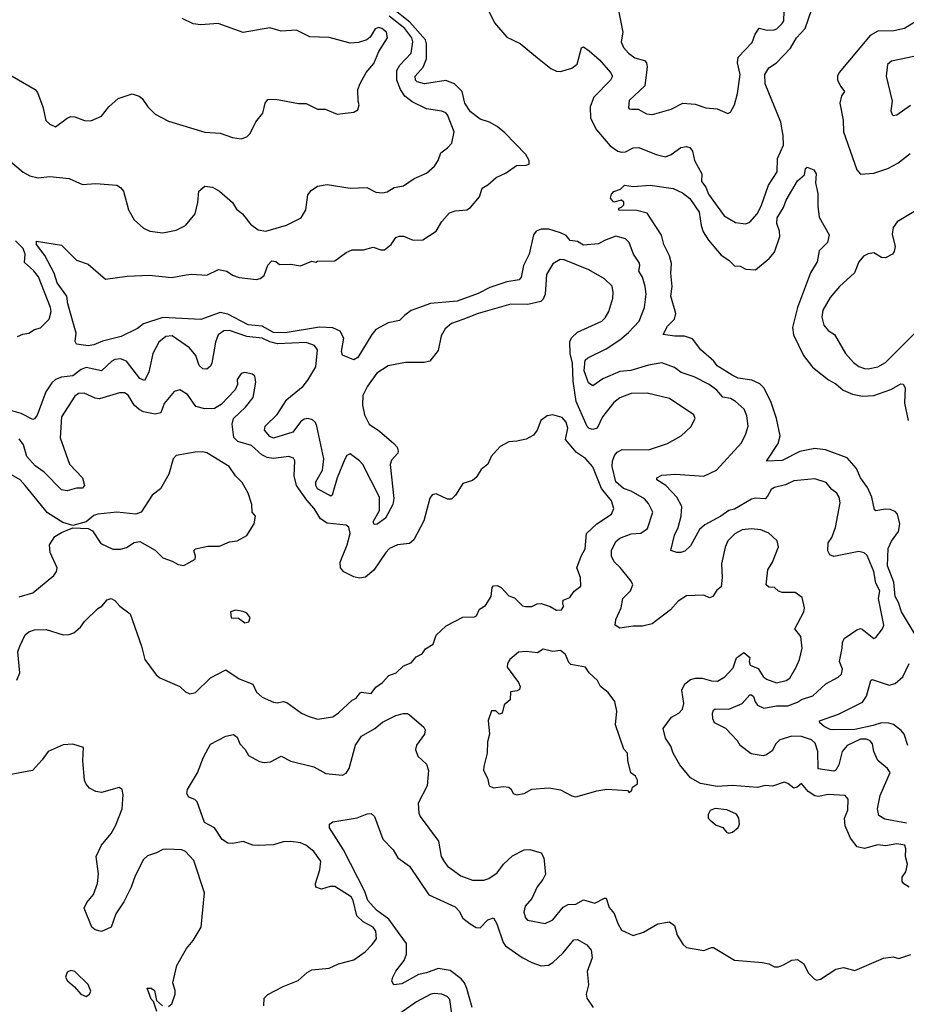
# Model space of a CAD drawing. Extents: x 1843161 to 1959474, y 907081 to 1016326.
# Tile 6 of 256: x 1854167 to 1858804, y 915672 to 920821. Entities that reach past the tile are written whole.
import ezdxf

# ---------------------------------------------------------------- set-up
doc = ezdxf.new("R2010")
doc.units = 0

msp = doc.modelspace()

# ---------------------------------------------------------------- linework, layer by layer
at = {"layer": '0CON20XD'}
for points in [[(1858078.6, 918328.6), (1858065, 918314.7), (1858015, 918318.8), (1857995, 918314.1), (1857905, 918262), (1857875, 918254.6), (1857834.5, 918225), (1857749.9, 918180.1), (1857723.1, 918155), (1857675, 918069.2), (1857645, 918042.5), (1857625, 918034.2), (1857604.2, 918034.2), (1857573.3, 918045), (1857592.3, 918125), (1857611.1, 918165), (1857626.9, 918225), (1857630.8, 918275), (1857604.5, 918325), (1857546, 918386), (1857498.8, 918415), (1857500, 918425), (1857525, 918438.5), (1857596.4, 918443.6), (1857745, 918434.6), (1857811.4, 918465), (1857941.4, 918608.6), (1857965.4, 918654.6), (1857976.5, 918695), (1857970.3, 918750.3), (1857956.2, 918785), (1857910, 918825), (1857885, 918840), (1857845, 918846.7), (1857813.6, 918883.6), (1857772.4, 918912.4), (1857694.1, 918954.1), (1857626.5, 918976.5), (1857591.5, 919001.5), (1857525, 919027.3), (1857455, 919013.6), (1857363.7, 918986.3), (1857305, 918981.9), (1857217.3, 918942.7), (1857165, 918906.7), (1857141.4, 918921.4), (1857120, 918985), (1857125, 919040), (1857138.1, 919051.9), (1857235, 919099.6), (1857305, 919146.2), (1857350.9, 919185), (1857406.8, 919245), (1857434, 919315), (1857442.8, 919385), (1857438.6, 919425), (1857423.8, 919473.8), (1857404.7, 919505), (1857410.9, 919535), (1857407.8, 919547.8), (1857377.7, 919595), (1857354.5, 919655), (1857334.7, 919674.7), (1857285, 919688), (1857225, 919666.7), (1857195, 919649.1), (1857115, 919642.4), (1857085, 919661.2), (1857046.8, 919666.8), (1857025, 919691.9), (1856995, 919706.8), (1856935, 919725.3), (1856895, 919726.2), (1856868.6, 919715), (1856853.7, 919696.3), (1856830.9, 919595), (1856801.1, 919535), (1856789.6, 919475), (1856779.3, 919460.8), (1856715, 919450), (1856625, 919421.1), (1856565, 919388.5), (1856455, 919349.7), (1856315, 919336.2), (1856215, 919300), (1856181.4, 919275), (1856152.6, 919247.4), (1856095, 919235.6), (1856029.5, 919200.5), (1856008.1, 919175), (1855935.6, 919055), (1855915, 919042.9), (1855855, 919066.5), (1855850.6, 919085), (1855862.6, 919155), (1855842.5, 919192.5), (1855805, 919209.6), (1855735, 919213.8), (1855555, 919182.6), (1855495, 919184.4), (1855435, 919218.2), (1855361.1, 919225), (1855255, 919280.9), (1855215, 919289), (1855115, 919252.5), (1854915, 919264.2), (1854815, 919230), (1854783.2, 919206.8), (1854697.5, 919165), (1854599.3, 919140.7), (1854555, 919121.4), (1854525, 919116), (1854465, 919123.3), (1854457.7, 919137.7), (1854461.7, 919181.7), (1854419.4, 919335), (1854414.4, 919375), (1854363.3, 919445), (1854347.5, 919495), (1854297.9, 919587.9), (1854254.5, 919645), (1854255, 919662.5), (1854385, 919642.5), (1854465, 919563.3), (1854525, 919543.3), (1854615, 919463.8), (1854729.7, 919480.3), (1854845, 919484.5), (1854963, 919473), (1855037.2, 919487.2), (1855065, 919490.8), (1855145.4, 919484.6), (1855206.2, 919513.8), (1855251.2, 919505), (1855280.8, 919485), (1855315, 919473.2), (1855405, 919462.9), (1855425, 919468.1), (1855446.4, 919483.6), (1855465, 919537.5), (1855485, 919560), (1855507, 919557), (1855525, 919540), (1855585, 919542.5), (1855635, 919533.3), (1855695, 919557.5), (1855715, 919552.5), (1855725, 919557.5), (1855815, 919560), (1855875, 919603.3), (1855905, 919616.7), (1855965, 919617.5), (1856015, 919631.2), (1856055, 919616.7), (1856075, 919616.7), (1856110, 919645), (1856135, 919682.5), (1856150.8, 919689.2), (1856175, 919688.6), (1856225, 919668.5), (1856275, 919668.9), (1856344.7, 919715.3), (1856375.6, 919765), (1856415, 919810), (1856445, 919821.8), (1856505, 919826.9), (1856525, 919839.2), (1856572.5, 919895), (1856585, 919940), (1856615, 919956.8), (1856658.8, 919995), (1856710.5, 920019.5), (1856765, 920058.8), (1856815, 920059.4), (1856831.2, 920065), (1856830.8, 920085), (1856814.4, 920115), (1856705, 920229.2), (1856665, 920262.4), (1856624.5, 920285), (1856575, 920299.8), (1856525, 920338.8), (1856494.4, 920385), (1856480.7, 920445), (1856441.6, 920485), (1856395, 920502.9), (1856285, 920484.6), (1856245, 920495.6), (1856237.3, 920505), (1856235.5, 920525), (1856277.7, 920572.3), (1856294.2, 920615.8), (1856294.2, 920695), (1856288.8, 920715), (1856207.4, 920807.4), (1856115, 920881.1)], [(1856621.4, 920865), (1856650, 920805), (1856715, 920730), (1856785, 920695.6), (1856875, 920621.9), (1856945, 920565.8), (1856975, 920552), (1856995, 920550), (1857055, 920567.5), (1857082.4, 920587.6), (1857105, 920673.8), (1857115, 920678), (1857145, 920658.6), (1857200.1, 920610.1), (1857256.9, 920545), (1857266.7, 920525), (1857257.1, 920505), (1857170.6, 920415), (1857150.7, 920365), (1857151.9, 920305), (1857183.6, 920245), (1857255, 920161.8), (1857295, 920133.5), (1857315, 920127.5), (1857335, 920129.5), (1857375, 920150.4), (1857405, 920152.9), (1857495, 920115.3), (1857545, 920102.9), (1857575, 920116.2), (1857625, 920153.3), (1857655, 920157.5), (1857672, 920152), (1857685, 920133.8), (1857696.2, 920085), (1857734.6, 920015), (1857733.6, 919975), (1857755.4, 919945), (1857769.3, 919909.3), (1857851.2, 919795), (1857910, 919760), (1857965, 919753.5), (1857985, 919761.9), (1858024.4, 919805), (1858045, 919845.8), (1858082.7, 919955), (1858128.5, 920025), (1858129.7, 920095), (1858161.1, 920165), (1858160.3, 920215), (1858148, 920285), (1858065.4, 920485), (1858064, 920535), (1858085, 920569.4), (1858125, 920595.7), (1858197.9, 920672.1), (1858229.2, 920725), (1858274.7, 920775), (1858310.7, 920875)], [(1857293.5, 920895), (1857320.8, 920755), (1857312.9, 920705), (1857324.4, 920675), (1857350.6, 920645), (1857385, 920622.1), (1857435, 920608.2), (1857445.2, 920595.2), (1857448.8, 920575), (1857436.4, 920475), (1857355, 920397.5), (1857350.7, 920360.7), (1857354, 920354), (1857367.7, 920352.3), (1857402.3, 920352.3), (1857445, 920328.8), (1857475.8, 920324.2), (1857575, 920352.9), (1857635, 920384.6), (1857699.1, 920379.1), (1857755, 920360), (1857815, 920354), (1857870.7, 920330.7), (1857885, 920337.5), (1857906, 920375), (1857920.8, 920435), (1857934.4, 920535), (1857921.2, 920595), (1857925.4, 920625), (1857998.3, 920701.7), (1858013.8, 920745), (1858035, 920776.2), (1858075.8, 920765.8), (1858112.3, 920767.7), (1858126.8, 920773.2), (1858155, 920800.5), (1858163.8, 920815), (1858165.9, 920865)], [(1853988.8, 920835), (1854004.1, 920814.1), (1854007.7, 920787.7), (1853992.9, 920735), (1853994, 920675), (1853976.2, 920615), (1853985, 920592.5), (1854005, 920576.7), (1854050, 920565), (1854095, 920543.8), (1854248.8, 920455), (1854260.3, 920440.3), (1854288.8, 920365), (1854304.1, 920294.1), (1854324.1, 920274.1)], [(1854108.1, 920088.1), (1854185, 920023.3), (1854220, 920005), (1854264.5, 919994.5), (1854325, 920000.6), (1854425, 919989.5), (1854495, 919959.4), (1854565, 919964.2), (1854675.6, 919955.6), (1854695, 919943.8), (1854710, 919925), (1854736.2, 919826.2), (1854765.6, 919775), (1854815, 919730), (1854847.5, 919715), (1854915.6, 919705.6), (1854985, 919720.6), (1855034.6, 919745.4), (1855083.9, 919806.1), (1855099.1, 919865), (1855104.3, 919925), (1855135, 919950), (1855175, 919944.3), (1855212.5, 919925), (1855280.8, 919865), (1855300.7, 919830.7), (1855332, 919805), (1855375, 919751.2), (1855415, 919722.5), (1855455, 919715.6), (1855562.9, 919747.1), (1855640, 919785), (1855664.2, 919825.8), (1855674.5, 919905), (1855692.3, 919927.7), (1855725, 919950.3), (1855775, 919958.9), (1855895, 919940.4), (1855983.3, 919943.3), (1856029.7, 919919.7), (1856065, 919915.6), (1856088.7, 919921.3), (1856125, 919942.5), (1856175, 919952), (1856229.6, 919990.4), (1856295, 920017.5), (1856336.2, 920055), (1856356.2, 920085), (1856370, 920125), (1856405, 920150), (1856426.7, 920175), (1856438.8, 920235), (1856405, 920322.5), (1856395, 920333.8), (1856375, 920342), (1856295, 920354.5), (1856220.5, 920390.5), (1856180.5, 920420.5), (1856158.7, 920455), (1856139.8, 920505), (1856138.8, 920555), (1856155, 920582.8), (1856214.4, 920645.6), (1856223.7, 920705), (1856218.3, 920725), (1856182.1, 920775), (1856099.7, 920839.7)], [(1854324.1, 920274.1), (1854355, 920261.2), (1854415, 920305.8), (1854435, 920313.8), (1854455, 920313.3), (1854505.8, 920294.2), (1854538.8, 920291.2), (1854595, 920316.2), (1854634, 920365), (1854681.3, 920408.7), (1854755, 920433.8), (1854791.2, 920421.2), (1854808.3, 920408.3), (1854836.7, 920365), (1854875, 920327.5), (1854945, 920290), (1855135, 920232.5), (1855215, 920228), (1855280, 920205), (1855325, 920197.5), (1855355, 920207.5), (1855372.5, 920225), (1855402.9, 920287.1), (1855438.3, 920331.7), (1855451.2, 920385), (1855465, 920403.3), (1855505, 920406), (1855625, 920383.3), (1855665, 920382.5), (1855725, 920352.5), (1855765, 920352.5), (1855827, 920327), (1855915, 920337.5), (1855935, 920350), (1855942.5, 920375), (1855936.7, 920395), (1855936.2, 920455), (1855947.5, 920487.5), (1855978.8, 920545), (1856018.3, 920591.7), (1856045.8, 920654.2), (1856090.8, 920725), (1856085.6, 920755), (1856061.2, 920775), (1856045, 920780), (1856027, 920773), (1856000.5, 920729.5), (1855982.5, 920715), (1855939.2, 920700.8), (1855895, 920697.5), (1855785, 920727.5), (1855685, 920730.6), (1855615, 920765.8), (1855535, 920761.2), (1855475, 920778.8), (1855335, 920754.2), (1855205, 920800), (1855115, 920794.2), (1855075, 920799.4), (1855017.6, 920827.6)], [(1858858.8, 920815), (1858793.8, 920775), (1858738.2, 920761.8), (1858655, 920760.3), (1858615, 920738.2), (1858452.7, 920545), (1858443.6, 920525), (1858443.5, 920505), (1858461.2, 920471.2), (1858480, 920445), (1858465, 920422), (1858456.2, 920385), (1858473.2, 920295), (1858475.3, 920234.7), (1858545, 920036.2), (1858565, 920013.3), (1858635, 920018.2), (1858706.8, 920043.2), (1858760.2, 920069.8), (1858825, 920121.1)], [(1858885, 920637.8), (1858725.9, 920604.1), (1858705, 920586.7), (1858698.8, 920525), (1858730, 920395), (1858723.3, 920345), (1858730, 920325), (1858735, 920320), (1858755, 920323.3), (1858826.4, 920373.6)], [(1857672.2, 919885), (1857720, 919815), (1857730.4, 919745), (1857741.8, 919711.8), (1857768.7, 919668.7), (1857835, 919589.2), (1857875, 919564), (1857905, 919534), (1857935, 919531.2), (1857965, 919516), (1858015, 919512), (1858087.1, 919572.9), (1858114.4, 919605), (1858142.5, 919687.5), (1858141.3, 919715), (1858127.5, 919755), (1858128.3, 919785), (1858161.1, 919838.9), (1858175, 919877.1), (1858235, 919978), (1858271.2, 920008.8), (1858277.5, 920042.5), (1858285, 920050), (1858320, 920035), (1858332.5, 920015), (1858328.3, 919968.3), (1858341.7, 919911.7), (1858341.2, 919845), (1858348.3, 919788.3), (1858400, 919695), (1858391.2, 919655), (1858347.5, 919612.5), (1858338.2, 919555), (1858303.1, 919496.9), (1858235.5, 919315), (1858209.3, 919210.7), (1858213.8, 919173.8), (1858266.9, 919065), (1858313.4, 919003.4), (1858397.8, 918937.8), (1858435, 918916.9), (1858473, 918883), (1858522, 918862), (1858575, 918851.8), (1858634.1, 918855.9), (1858723.1, 918886.9), (1858775, 918916), (1858787.5, 918915), (1858797.5, 918895), (1858793.8, 918815), (1858813.6, 918725)], [(1858855, 917598.1), (1858778, 917725), (1858763.7, 917773.7), (1858745.2, 917805), (1858738.9, 917878.9), (1858705, 917966), (1858709.5, 918055), (1858725.7, 918094.3), (1858763.9, 918145), (1858770, 918185), (1858757.8, 918235), (1858745, 918249.4), (1858720.3, 918260.3), (1858695, 918262.2), (1858645, 918252), (1858637.5, 918257.5), (1858623.3, 918323.3), (1858600.4, 918375), (1858565, 918426), (1858544.2, 918474.2), (1858495, 918529.3), (1858381.6, 918571.6), (1858325, 918579.2), (1858247.4, 918562.6), (1858155, 918516.7), (1858072.5, 918512.5), (1858133.3, 918605), (1858144.4, 918644.4), (1858125.4, 918735), (1858095.4, 918825), (1858058.5, 918895), (1858037.1, 918917.1), (1857995.3, 918935.3), (1857925, 918946.5), (1857892.9, 918962.9), (1857815, 919011.2), (1857797.6, 919035), (1857728.9, 919095), (1857685, 919151.9), (1857644.3, 919165.7), (1857594.2, 919165.8), (1857532.5, 919175), (1857555, 919217.5), (1857591.4, 919255), (1857598.9, 919285), (1857571.6, 919375), (1857578.8, 919425), (1857572.5, 919495), (1857575.4, 919545.4), (1857565.4, 919585.4), (1857535.7, 919645), (1857524.4, 919694.4), (1857448.3, 919808.3), (1857395, 919822.5), (1857300, 919825), (1857300, 919835), (1857315, 919840), (1857327, 919853), (1857326.1, 919866.1), (1857315, 919876.7), (1857275, 919866.7), (1857257, 919887), (1857261.7, 919908.3), (1857275, 919922.5), (1857310, 919935), (1857330, 919955), (1857375, 919948.8), (1857465, 919956), (1857585, 919938.6), (1857633.8, 919915), (1857672.2, 919885)], [(1858895, 919846.9), (1858756.4, 919763.6), (1858734.4, 919735), (1858729.6, 919699.6), (1858746.5, 919635), (1858741.1, 919608.9), (1858731.4, 919595), (1858695, 919575.4), (1858675, 919576.9), (1858635, 919601.8), (1858605, 919596.8), (1858580.8, 919585), (1858555.7, 919555), (1858532.2, 919497.8), (1858455, 919425.7), (1858405, 919368.6), (1858368.1, 919301.9), (1858361.8, 919265), (1858372.7, 919222.7), (1858395.7, 919195.7), (1858428.8, 919175), (1858485.4, 919075), (1858527.6, 919027.6), (1858555, 919006.7), (1858585, 918996.5), (1858605, 918994.6), (1858655, 919005.5), (1858695, 919028.2), (1858847.8, 919182.2)], [(1854155, 919164.5), (1854182.8, 919177.2), (1854215, 919182.2), (1854245, 919200.8), (1854275, 919210), (1854321.5, 919255), (1854331.8, 919295), (1854328.1, 919315), (1854266, 919476), (1854239.9, 919509.9), (1854191.5, 919551.5), (1854195.7, 919595), (1854184.7, 919625), (1854145.4, 919665)], [(1858497.8, 916687.8), (1858500, 916745), (1858484.5, 916764.5), (1858395, 916769.3), (1858345, 916759), (1858325, 916761.9), (1858291.1, 916785), (1858255, 916827.5), (1858232.7, 916807.3), (1858215, 916803.3), (1858185, 916827.1), (1858165, 916833.4), (1858105, 916813.5), (1858065, 916816.4), (1858025, 916806.1), (1857895, 916816), (1857815, 916811.4), (1857726.9, 916826.9), (1857676, 916856), (1857619.4, 916925), (1857584.8, 916984.8), (1857572.1, 917022.1), (1857543.9, 917063.9), (1857533.1, 917115), (1857575.3, 917174.7), (1857615, 917195.4), (1857633.3, 917215), (1857640.8, 917245), (1857629.5, 917315), (1857645, 917347.3), (1857675, 917371.1), (1857701.8, 917378.2), (1857737.2, 917377.2), (1857784.7, 917364.7), (1857817.1, 917362.9), (1857854.4, 917385), (1857898.7, 917431.3), (1857915.9, 917484.1), (1857955, 917511.2), (1857986.2, 917485), (1857981.8, 917465), (1857987.1, 917445), (1858028.9, 917428.9), (1858055, 917387.3), (1858072.3, 917372.3), (1858125, 917353.1), (1858175, 917365.5), (1858195, 917377.1), (1858228.5, 917435), (1858245.6, 917475), (1858260, 917535), (1858252, 917595), (1858221.2, 917635), (1858268.6, 917725), (1858270.8, 917745), (1858259.7, 917799.7), (1858222.5, 917825), (1858155, 917825.6), (1858135, 917832.5), (1858115, 917851.1), (1858085, 917854.4), (1858071.9, 917865), (1858078.9, 917945), (1858104.4, 917985), (1858135.8, 918065), (1858128.8, 918095), (1858085, 918136.2), (1858043.2, 918153.2), (1857995, 918157.8), (1857945, 918153.5), (1857906.9, 918133.1), (1857870.8, 918095), (1857856.4, 918063.6), (1857836.7, 917975), (1857840.5, 917905), (1857836, 917855), (1857812.3, 917837.7), (1857791.4, 917805), (1857775, 917798.1), (1857745, 917811.1), (1857655, 917808.9), (1857610.1, 917779.9), (1857570, 917735), (1857475, 917661.2), (1857425, 917648.9), (1857375, 917649.2), (1857305, 917639.2), (1857281.2, 917655), (1857284.4, 917685), (1857311.9, 917745), (1857322.1, 917795), (1857361.1, 917835), (1857374.5, 917865), (1857365.6, 917885), (1857307.2, 917957.2), (1857276.2, 917986.2), (1857261.9, 918015), (1857261.9, 918045), (1857285, 918092), (1857305, 918110.6), (1857365, 918132.8), (1857415, 918136.8), (1857450.3, 918159.7), (1857477.8, 918245), (1857455, 918291.4), (1857435.6, 918315), (1857365, 918355.6), (1857325, 918369.7), (1857284.6, 918405), (1857266.2, 918485), (1857267.4, 918512.6), (1857277.6, 918542.4), (1857291.3, 918558.7), (1857317.1, 918572.9), (1857455, 918570.9), (1857555.6, 918604.4), (1857625.8, 918644.2), (1857677.7, 918692.3), (1857700, 918735), (1857693.3, 918755), (1857565, 918840), (1857448.8, 918868.8), (1857365, 918866.1), (1857306, 918844), (1857275, 918818.9), (1857215.3, 918745), (1857187.5, 918685), (1857165, 918678.8), (1857145, 918683.6), (1857135, 918692.9), (1857077.5, 918825), (1857060.8, 918930.8), (1857057.4, 919025), (1857046.6, 919075), (1857044.3, 919135.7), (1857053.1, 919156.9), (1857083.7, 919186.3), (1857212, 919245), (1857228.7, 919261.3), (1857248, 919295), (1857269.2, 919365), (1857270.8, 919395), (1857265, 919426.7), (1857225, 919465.8), (1857143.6, 919513.6), (1857015, 919564.3), (1856993, 919567), (1856955, 919544), (1856922, 919488), (1856914.4, 919385), (1856905, 919358.8), (1856892.8, 919347.2), (1856825, 919330.9), (1856735, 919332.9), (1856565, 919284.5), (1856485, 919252.9), (1856425, 919232.2), (1856391.9, 919205), (1856372.1, 919167.9), (1856355, 919091.2), (1856311.2, 919035), (1856282.5, 919027.5), (1856185, 919028.8), (1856095, 919010), (1856035, 918973.1), (1855985.3, 918905), (1855962.5, 918855), (1855959.2, 918805), (1855970.5, 918755), (1855993.9, 918705), (1856048.7, 918668.7), (1856124.2, 918605), (1856140.8, 918585), (1856146, 918565), (1856144, 918555), (1856112.2, 918517.8), (1856104.5, 918495), (1856123.4, 918316.6), (1856117.8, 918285), (1856080.5, 918215), (1856037, 918183), (1856021.7, 918181.7), (1856016.2, 918195), (1856048.6, 918255), (1856048.8, 918325), (1855960.9, 918495), (1855944.6, 918515), (1855895, 918550.9), (1855877.7, 918542.3), (1855866.7, 918523.3), (1855828, 918425), (1855801.2, 918335), (1855795, 918330), (1855785, 918334.2), (1855725, 918368.1), (1855715.5, 918385), (1855715.6, 918405), (1855751.3, 918465), (1855757.2, 918525), (1855721.5, 918695), (1855713.5, 918715), (1855699.2, 918729.2), (1855675.9, 918735.9), (1855655, 918732.2), (1855635, 918717.8), (1855595, 918664.7), (1855495, 918633.3), (1855475, 918641.8), (1855446.7, 918675), (1855450.5, 918695), (1855513.6, 918756.4), (1855564.6, 918835), (1855649.5, 918905), (1855673.7, 918936.3), (1855716.1, 919005), (1855724.4, 919095), (1855708, 919118), (1855665, 919133.2), (1855515.5, 919125.5), (1855475, 919135.8), (1855435, 919155.5), (1855355, 919163.8), (1855265, 919195.7), (1855235, 919193.2), (1855205, 919172.5), (1855190.7, 919135), (1855172.5, 919025), (1855165, 919009.2), (1855145, 918993.8), (1855125, 918995.8), (1855105, 919012.9), (1855087.5, 919065), (1855055.5, 919105), (1854965, 919168.5), (1854932, 919165), (1854895.4, 919134.6), (1854863.3, 919075), (1854843.1, 918976.9), (1854820, 918935), (1854795, 918944.5), (1854726.1, 919035), (1854693.4, 919046.6), (1854665, 919043.9), (1854648.1, 919035), (1854595, 918985.4), (1854515, 919002.9), (1854487.8, 918992.2), (1854445, 918959.1), (1854385, 918952.2), (1854355, 918940), (1854335, 918921.5), (1854303.2, 918875), (1854257.6, 918752.4), (1854245, 918734), (1854235, 918730.8), (1854175, 918761.2), (1854126.7, 918775)], [(1854152.6, 917367.4), (1854167.8, 917405), (1854158.1, 917515), (1854168, 917545), (1854195, 917604), (1854215, 917620), (1854245, 917631.1), (1854305, 917632.5), (1854395, 917604.4), (1854425, 917605.7), (1854450, 917615), (1854485.5, 917644.5), (1854505.6, 917674.4), (1854575, 917741.2), (1854596.7, 917755), (1854625, 917786.7), (1854645, 917793.8), (1854665, 917783.8), (1854690, 917755), (1854744.4, 917714.4), (1854804.4, 917545), (1854821.4, 917475), (1854880, 917395), (1854899.8, 917379.8), (1855005, 917334.2), (1855035, 917306), (1855056.1, 917296.1), (1855086.5, 917303.5), (1855165, 917379.5), (1855245, 917422.2), (1855315, 917373.6), (1855385.7, 917345.7), (1855405.3, 917305.3), (1855435, 917278.2), (1855495, 917252.5), (1855515, 917248.6), (1855545, 917255.8), (1855565, 917250.8), (1855641.2, 917195), (1855675, 917178.6), (1855725, 917163.8), (1855805, 917176), (1855835, 917195.8), (1855905, 917262), (1855926.8, 917273.2), (1855948.1, 917301.9), (1855955, 917305.4), (1856005, 917297.1), (1856028.9, 917331.1), (1856065.3, 917354.7), (1856097.8, 917392.2), (1856135.7, 917405), (1856175, 917441.4), (1856215, 917458.7), (1856240.6, 917489.4), (1856271.9, 917505), (1856288.6, 917531.4), (1856330, 917555), (1856345, 917603.3), (1856398.3, 917651.7), (1856485, 917696.2), (1856545, 917698.1), (1856556.4, 917703.6), (1856571.4, 917738.6), (1856603, 917757), (1856632.5, 917805), (1856638.3, 917851.7), (1856645, 917860), (1856665, 917862.5), (1856685, 917852.5), (1856725, 917807.5), (1856755, 917797.5), (1856776.7, 917775), (1856796.4, 917756.4), (1856811.7, 917751.7), (1856845, 917753.3), (1856873, 917767), (1856895, 917767.5), (1856941.7, 917751.7), (1856975, 917732.5), (1857000, 917735), (1857012.5, 917755), (1857007.5, 917765), (1857010, 917785), (1857045, 917800), (1857067, 917833), (1857101.7, 917858.3), (1857100, 917905), (1857081.2, 917955), (1857102.9, 918015), (1857125, 918053.3), (1857132, 918135), (1857185, 918185.2), (1857262.5, 918235), (1857274.5, 918265), (1857261.5, 918305), (1857210.3, 918370.3), (1857165, 918482.2), (1857126.5, 918526.5), (1857078.4, 918558.4), (1857021.8, 918625), (1857033.9, 918685), (1857025, 918715.8), (1857005, 918740), (1856955.5, 918755.5), (1856925, 918750), (1856891.9, 918725), (1856873.8, 918675), (1856855, 918648.7), (1856815, 918627.5), (1856766.9, 918616.9), (1856725, 918613.8), (1856680.5, 918589.5), (1856633.2, 918536.8), (1856615, 918497.5), (1856581.2, 918468.8), (1856555, 918426.7), (1856535, 918411.2), (1856484.1, 918395.9), (1856445.8, 918334.2), (1856425, 918313.3), (1856405, 918313.3), (1856345, 918341.2), (1856324.1, 918335.9), (1856311.2, 918318.8), (1856280.2, 918199.8), (1856228.8, 918101.2), (1856205, 918082.1), (1856143.8, 918075), (1856101.4, 918055), (1856081.1, 918035), (1856018.3, 917941.7), (1855975, 917906.4), (1855945, 917901.1), (1855915, 917906.8), (1855862.9, 917932.9), (1855844.3, 917955), (1855843.3, 917985), (1855880.3, 918075), (1855895.3, 918135), (1855888, 918168), (1855875, 918178.1), (1855775, 918188.2), (1855741.1, 918211.1), (1855707.1, 918265), (1855668, 918308), (1855614.7, 918385), (1855602.1, 918435), (1855605.6, 918515), (1855598.2, 918528.2), (1855575, 918536.5), (1855495, 918526.4), (1855462.1, 918532.1), (1855433.9, 918545), (1855378.9, 918595), (1855308.6, 918615), (1855287, 918637), (1855277.5, 918705), (1855285.3, 918734.7), (1855348.6, 918795), (1855388.6, 918845), (1855401.2, 918925), (1855396.2, 918956.2), (1855385, 918967.5), (1855345, 918976.7), (1855325, 918970), (1855305, 918940), (1855306.1, 918913.9), (1855294.1, 918885.9), (1855220.8, 918809.2), (1855185, 918788.5), (1855135, 918785.7), (1855088, 918798), (1855045, 918860.8), (1855005, 918885.8), (1854975, 918875.8), (1854923.1, 918813.1), (1854904.6, 918765.4), (1854875, 918758.1), (1854815, 918770.3), (1854792.2, 918782.2), (1854765.2, 918805.2), (1854735, 918857.8), (1854715, 918870.5), (1854689.8, 918870.2), (1854585, 918838.2), (1854561.3, 918841.3), (1854505, 918867.8), (1854475, 918865.6), (1854455, 918853.1), (1854385.5, 918745), (1854378.2, 918635), (1854427.3, 918497.3), (1854496, 918425), (1854506.2, 918385), (1854495, 918372), (1854465, 918370.8), (1854415, 918357.1), (1854385, 918361.9), (1854294.4, 918455), (1854248.2, 918488.2), (1854205, 918537.1), (1854187.2, 918597.2), (1854165, 918629.1)], [(1854165, 917803.5), (1854235, 917823.1), (1854346.2, 917915), (1854360, 917935), (1854363.3, 917955), (1854327.1, 918035), (1854322.5, 918075), (1854350.9, 918119.1), (1854385, 918139.4), (1854445, 918163.8), (1854525, 918160), (1854547.8, 918147.8), (1854591.4, 918081.4), (1854655, 918052.2), (1854695, 918053.1), (1854725, 918061.4), (1854765, 918086.7), (1854795, 918092.5), (1854875, 918047.5), (1854915, 918007.5), (1854965, 917990), (1854995, 917972.5), (1855025, 917967.5), (1855085, 918000), (1855086.7, 918015), (1855077.5, 918045), (1855086.4, 918053.6), (1855151.2, 918068.8), (1855211.7, 918068.3), (1855265, 918090), (1855303.9, 918096.1), (1855355, 918123.3), (1855393.3, 918185), (1855400, 918225), (1855383.3, 918245), (1855381.2, 918285), (1855362, 918345), (1855330.3, 918400.3), (1855296, 918435), (1855263.3, 918485), (1855145, 918556), (1855125, 918561.2), (1855085, 918558.8), (1854985, 918542.5), (1854970, 918525), (1854946.7, 918445), (1854902.7, 918367.3), (1854860, 918335), (1854802.5, 918245), (1854774.1, 918235.9), (1854675, 918245.6), (1854575, 918235.7), (1854555, 918227.5), (1854515, 918196), (1854445, 918176.2), (1854392.5, 918192.5), (1854312.6, 918242.6), (1854195, 918384.6), (1854168.9, 918415), (1854125, 918441.4)], [(1858805, 916620.4), (1858691.4, 916641.4), (1858660.2, 916660.2), (1858653.3, 916695), (1858667.5, 916765), (1858720, 916885), (1858705.7, 916905), (1858655, 916947.9), (1858634.6, 916995), (1858626.7, 917035), (1858615, 917050.6), (1858595, 917058.9), (1858565, 917058.8), (1858494, 917026), (1858468.4, 916995), (1858451.6, 916925), (1858435, 916897.1), (1858425, 916892.2), (1858343.2, 916903.2), (1858340.5, 916995), (1858327.2, 917037.2), (1858307.8, 917055), (1858255, 917072.1), (1858205, 917074), (1858141.9, 917055), (1858121.5, 917035), (1858102, 916998), (1858073, 916977), (1858055, 916972.5), (1857992.3, 916982.3), (1857935.8, 917025), (1857920.3, 917050.3), (1857860.6, 917115), (1857801.4, 917145), (1857791.8, 917165), (1857789.6, 917195), (1857795, 917210), (1857805, 917217.3), (1857875, 917215.6), (1857945, 917244.5), (1857985, 917291.4), (1857995, 917291.4), (1858005, 917282), (1858013.2, 917253.2), (1858025.8, 917235.8), (1858058.3, 917221.7), (1858125, 917233.6), (1858185, 917233.1), (1858235, 917252.3), (1858255, 917266.7), (1858314.3, 917285), (1858382.7, 917347.3), (1858447, 917383), (1858465, 917399.2), (1858469.5, 917425), (1858453.8, 917465), (1858468.5, 917535), (1858469.5, 917565), (1858478.7, 917585), (1858545, 917630.5), (1858565, 917636.6), (1858573.3, 917633.3), (1858635, 917586), (1858645, 917590), (1858678.6, 917635), (1858685.7, 917655), (1858657.8, 917795), (1858664.7, 917835), (1858644.4, 917874.4), (1858634.7, 917935), (1858598.5, 918018.5), (1858583, 918033), (1858555, 918040.4), (1858425, 918014.3), (1858403.2, 918023.2), (1858392.7, 918042.7), (1858395.8, 918085), (1858415, 918114), (1858434.5, 918165), (1858458.2, 918295), (1858452.2, 918325), (1858440, 918345), (1858414.4, 918365), (1858385, 918401.4), (1858325, 918420), (1858215, 918409.5), (1858171.8, 918388.2), (1858115, 918374.5), (1858096.6, 918363.4), (1858078.6, 918328.6)], [(1855345, 917667.5), (1855365, 917672.5), (1855372.5, 917695), (1855355, 917717.5), (1855335, 917726.7), (1855295, 917732.5), (1855270, 917725), (1855273, 917693), (1855311.7, 917691.7), (1855345, 917667.5)], [(1857075, 916758), (1857095, 916762), (1857185, 916788.8), (1857237, 916797), (1857345, 916790), (1857355, 916780), (1857368.3, 916791.7), (1857371.7, 916808.3), (1857397.5, 916825), (1857397.5, 916845), (1857387.5, 916865), (1857363, 916883), (1857347, 916947), (1857346.2, 916985), (1857326, 917006), (1857283.9, 917133.9), (1857290, 917205), (1857280, 917255), (1857245, 917302.5), (1857204.1, 917334.1), (1857188.8, 917365), (1857145.8, 917405), (1857125.8, 917435), (1857049.3, 917449.3), (1857039.3, 917459.3), (1857022.3, 917502.3), (1856995, 917522), (1856955, 917516.7), (1856905, 917530), (1856875, 917510), (1856815, 917517.5), (1856775, 917514), (1856730, 917475), (1856717.5, 917455), (1856716.7, 917435), (1856776, 917355), (1856783.8, 917335), (1856781.2, 917318.8), (1856769.2, 917310.8), (1856733.8, 917306.2), (1856732.5, 917265), (1856701.2, 917238.8), (1856690, 917195), (1856675, 917190), (1856657, 917207), (1856635, 917207.5), (1856617, 917157), (1856623.3, 917085), (1856613.3, 917045), (1856612.5, 916985), (1856593.6, 916916.4), (1856593.3, 916895), (1856613.3, 916855), (1856622.5, 916815), (1856645, 916804.2), (1856695, 916811.4), (1856725, 916807.1), (1856737.3, 916797.3), (1856747.5, 916775), (1856765, 916768), (1856805.5, 916774.5), (1856845, 916798), (1856935, 916803.8), (1856995, 916794), (1857055, 916762), (1857075, 916758)], [(1858811.4, 917025), (1858792.5, 917085), (1858777.5, 917105), (1858737.1, 917135), (1858713, 917143), (1858675, 917143.9), (1858630.9, 917130.9), (1858535, 917109.5), (1858425, 917107.3), (1858405, 917110), (1858374.4, 917125), (1858352, 917145), (1858350, 917155), (1858450.2, 917189.8), (1858575, 917252.1), (1858596.3, 917283.7), (1858618.6, 917365), (1858625, 917371.4), (1858715, 917340.5), (1858745, 917350.4), (1858785.3, 917384.7), (1858818.9, 917455)], [(1855443.9, 915663.9), (1855446.2, 915705), (1855465, 915723.8), (1855544.6, 915765.4), (1855623.7, 915796.3), (1855670.9, 915839.1), (1855695, 915852.2), (1855785, 915861.9), (1855835, 915884.3), (1855913.8, 915905), (1855973.7, 915946.3), (1856010, 915985), (1856032.9, 916015), (1856030, 916055), (1856015.6, 916075), (1855963.9, 916103.8), (1855930, 916135), (1855911.9, 916215), (1855901.1, 916235), (1855815, 916289.1), (1855791.3, 916288.7), (1855745, 916274.7), (1855715.8, 916285), (1855713.3, 916305), (1855736.4, 916376.4), (1855741.4, 916421.4), (1855705, 916471.5), (1855663.8, 916503.8), (1855635, 916516.9), (1855585, 916524), (1855545, 916521.7), (1855495, 916506.9), (1855415, 916502.5), (1855387.1, 916505), (1855335, 916524.6), (1855282.6, 916512.6), (1855255, 916514.5), (1855225.6, 916535), (1855185, 916594.5), (1855133.6, 916623.6), (1855095, 916730.9), (1855082.9, 916742.9), (1855050.9, 916755), (1855041.2, 916775), (1855045.3, 916795), (1855097.4, 916882.6), (1855127.7, 916965), (1855165, 917032.1), (1855245, 917074.2), (1855285, 917083.3), (1855305, 917068.8), (1855318.9, 917035), (1855345.6, 917005), (1855363.1, 916973.1), (1855421.7, 916941.7), (1855445, 916936.7), (1855479.4, 916940.6), (1855535, 916970.8), (1855585, 916943.8), (1855704.6, 916914.6), (1855768.6, 916878.6), (1855855, 916870.5), (1855875, 916881.9), (1855890.8, 916905), (1855923.1, 917026.9), (1855955, 917074.2), (1856025, 917114.3), (1856065, 917147.1), (1856135, 917182.5), (1856175, 917193.8), (1856195, 917193.3), (1856205, 917186.7), (1856280.9, 917120.9), (1856288.3, 917108.3), (1856284.3, 917085), (1856241.7, 917028.3), (1856237.1, 917005), (1856249.7, 916969.7), (1856295, 916928.8), (1856305.5, 916895.5), (1856297.3, 916815), (1856250.5, 916725), (1856255, 916672.5), (1856262, 916655), (1856357.3, 916525), (1856370.9, 916445), (1856388.9, 916415), (1856405, 916394.6), (1856475, 916344.3), (1856535, 916321.8), (1856595, 916321.8), (1856620, 916330), (1856665, 916360.5), (1856698.1, 916405), (1856745, 916448), (1856805, 916480.8), (1856835, 916482.5), (1856894.4, 916464.4), (1856908.3, 916438.3), (1856916.2, 916353.8), (1856903.1, 916325), (1856873.4, 916286.6), (1856845, 916225.8), (1856811.5, 916185), (1856803.6, 916155), (1856812.5, 916125), (1856823.1, 916113.1), (1856915, 916094.4), (1856955, 916113.6), (1857009.4, 916180.6), (1857036, 916195), (1857075, 916196.2), (1857115, 916219.5), (1857175, 916201.4), (1857225, 916227.9), (1857235, 916226.7), (1857249.2, 916179.2), (1857276.9, 916146.9), (1857294.5, 916095), (1857315, 916060), (1857375, 916032), (1857430.3, 916049.7), (1857505, 916092.5), (1857565, 916103.1), (1857591.9, 916085), (1857605, 916033.3), (1857635, 915986.7), (1857655, 915970), (1857745, 915954), (1857785, 915970), (1857795, 915968.8), (1857905, 915902.5), (1858051.4, 915891.4), (1858085, 915884.2), (1858115, 915868), (1858135, 915868), (1858161.7, 915878.3), (1858205, 915904), (1858235, 915906), (1858266.7, 915885), (1858292, 915835), (1858322.5, 915805), (1858335, 915798.8), (1858355, 915804), (1858435, 915855.6), (1858475, 915864.2), (1858535, 915850), (1858685, 915913.8), (1858735, 915920), (1858765, 915912.5), (1858827.7, 915932.3)], [(1854882.5, 916465), (1854835, 916449.2), (1854815, 916428.8), (1854770.5, 916345), (1854750.4, 916285), (1854712.1, 916207.9), (1854669.4, 916145), (1854645, 916076), (1854595, 916053.3), (1854562.1, 916062.1), (1854543.8, 916075), (1854503.8, 916175), (1854518, 916205), (1854553.4, 916246.6), (1854573.3, 916305), (1854579.5, 916355), (1854567.5, 916445), (1854594.6, 916505), (1854644.8, 916565.2), (1854667.5, 916605), (1854703.2, 916695), (1854707.6, 916767.6), (1854702.5, 916795), (1854686.6, 916806.6), (1854595, 916780.8), (1854565, 916785.3), (1854532.8, 916802.8), (1854513.9, 916823.9), (1854505.3, 916845), (1854497.3, 916945), (1854501.2, 917015), (1854445, 917033.1), (1854395, 917028.9), (1854315.7, 916995), (1854285, 916950.8), (1854234.5, 916895.5), (1854035, 916858.1)], [(1857875, 916567.5), (1857895, 916573.3), (1857925, 916597.5), (1857931.2, 916615), (1857928, 916645), (1857916.6, 916666.6), (1857865, 916690), (1857804.2, 916695.8), (1857777.5, 916685), (1857767.5, 916665), (1857767.5, 916645), (1857777.5, 916635), (1857809.3, 916609.3), (1857845, 916596.7), (1857863.3, 916573.3), (1857875, 916567.5)], [(1856532.6, 915655), (1856506.2, 915755), (1856492.5, 915785), (1856476.1, 915806.1), (1856418.6, 915848.6), (1856355, 915859.7), (1856293.8, 915836.2), (1856252.2, 915827.8), (1856165, 915780), (1856123.3, 915775), (1856112.9, 915792.9), (1856118.6, 915815), (1856134.3, 915845), (1856178.2, 915901.8), (1856190.5, 915935), (1856190, 915990), (1856151.9, 916041.9), (1856098.3, 916118.3), (1856032.7, 916165), (1855987.2, 916215), (1855972.1, 916262.1), (1855859.8, 916479.8), (1855786.7, 916595), (1855787.5, 916615), (1855805, 916626.2), (1855931.7, 916648.3), (1855985, 916668.8), (1856005, 916670), (1856023.3, 916655), (1856066.8, 916536.8), (1856120.5, 916480.5), (1856145, 916438.8), (1856205, 916394.2), (1856307.1, 916245), (1856445, 916181.9), (1856465, 916160), (1856485, 916123.6), (1856523.6, 916093.6), (1856555, 916073.5), (1856575, 916073.1), (1856615, 916114.4), (1856645, 916124), (1856662.7, 916092.7), (1856696, 915996), (1856708.3, 915978.3), (1856795, 915917.5), (1856845, 915891.4), (1856895, 915874.4), (1856932.6, 915877.4), (1856955, 915890.6), (1857008.9, 915941.1), (1857065, 916010), (1857085, 916010.8), (1857133.1, 915983.1), (1857155.5, 915955.5), (1857161.5, 915915), (1857135.3, 915844.7), (1857142.5, 915775), (1857129.1, 915725), (1857133.9, 915703.9), (1857165.6, 915655)], [(1858818.2, 916285), (1858791.8, 916301.8), (1858782.8, 916315), (1858783.1, 916336.9), (1858800.9, 916365), (1858810.8, 916405), (1858800.6, 916445), (1858802, 916485), (1858795.5, 916505), (1858755, 916512.2), (1858695, 916501.9), (1858655, 916506.7), (1858585, 916486.7), (1858546.5, 916496.5), (1858511.3, 916541.3), (1858483.5, 916605), (1858480.8, 916645), (1858497.8, 916687.8)], [(1854945, 915661.2), (1854962.5, 915675), (1854980, 915725), (1854980, 915745), (1854967.5, 915785), (1854988.8, 915875), (1855038.6, 915965), (1855074.5, 916005.5), (1855115.6, 916075), (1855133.6, 916255), (1855077.1, 916425), (1855035, 916472), (1855015, 916480), (1854935, 916484), (1854915, 916481.2), (1854882.5, 916465)], [(1854515, 915713.8), (1854532.5, 915725), (1854538.3, 915741.7), (1854525, 915776.7), (1854455, 915843.8), (1854435, 915850), (1854415, 915841.2), (1854406, 915815), (1854416.2, 915795), (1854454.2, 915764.2), (1854486.7, 915725), (1854515, 915713.8)], [(1854884.1, 915634.1), (1854867, 915687), (1854855, 915700), (1854833, 915757), (1854855, 915757.5), (1854872.5, 915745), (1854883, 915693), (1854913.9, 915663.9)], [(1856427.4, 915622.6), (1856416.9, 915696.9), (1856402.6, 915712.6), (1856375.5, 915725.5), (1856335, 915729.5), (1856316.7, 915725), (1856242, 915685), (1856115, 915597.1)]]:
    msp.add_lwpolyline(points, dxfattribs=at)

doc.saveas('drawing.dxf')
